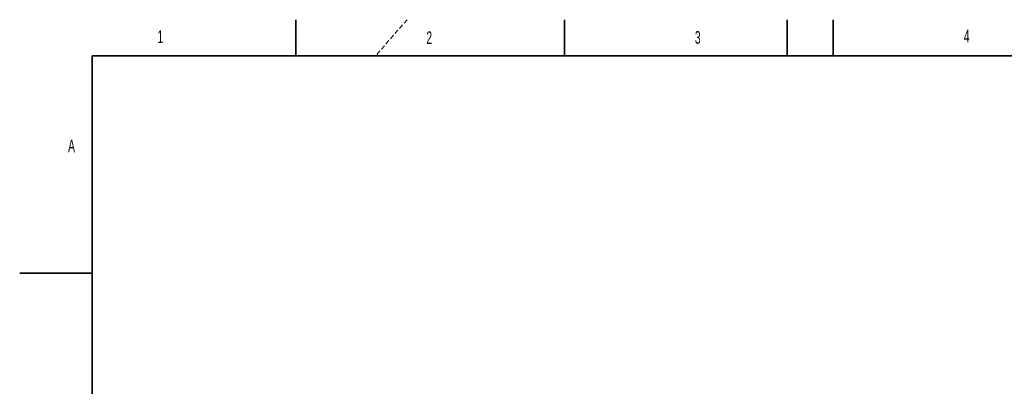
# Model space of a CAD drawing. Header units: millimetres. Extents: x 0 to 14900, y 0 to 10500.
# Tile 24 of 48: x 0 to 6800, y 7969 to 10500. Entities that reach past the tile are written whole.
import ezdxf

# ---------------------------------------------------------------- set-up
doc = ezdxf.new("R2010")
doc.units = ezdxf.units.MM
doc.header["$LTSCALE"] = 25
doc.linetypes.add('HIDDEN', pattern=[1.905, 1.27, -0.635])
doc.styles.add('SLDTEXTSTYLE0', font='TXT', dxfattribs={"width": 0.605})

msp = doc.modelspace()

# ---------------------------------------------------------------- linework, layer by layer
at = {"color": 7, "linetype": 'Continuous', "lineweight": 35}
for p, q in [((1906.25, 10500), (1906.25, 10250)), ((3762.5, 10250), (3762.5, 10500)), ((5300, 10250), (5300, 10500)), ((5618.75, 10250), (5618.75, 10500)), ((500, 250), (500, 10250)), ((14650, 10250), (500, 10250)), ((0, 8750), (500, 8750))]:
    msp.add_line(p, q, dxfattribs=at)
at = {"color": 7, "linetype": 'HIDDEN', "lineweight": 18}
msp.add_line((2675, 10500), (2457.5203252, 10250), dxfattribs=at)

# ---------------------------------------------------------------- texts
at = {"color": 7, "linetype": 'Continuous', "lineweight": 0, "char_height": 87.5, "attachment_point": 1, "style": 'SLDTEXTSTYLE0'}
for s, insert in [('1', (951.2146924, 10426.7084322)), ('2', (2808.5974713, 10419.77865)), ('3', (4663.3334798, 10421.1954758)), ('4', (6520.3958458, 10430.2754336)), ('A', (334.4941973, 9672.7197529))]:
    msp.add_mtext(s, dxfattribs=dict(at, insert=insert))

doc.saveas('drawing.dxf')
